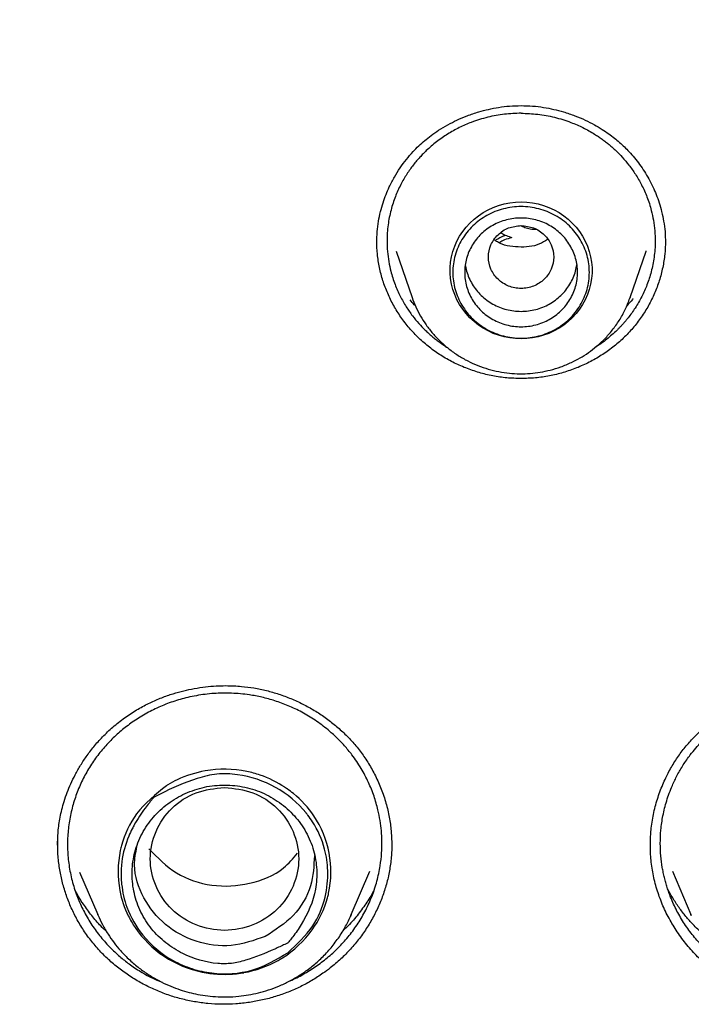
# Model space of a CAD drawing. Header units: millimetres. Extents: x 8 to 771, y 12 to 1627.
# Tile 76 of 94: x 337 to 348, y 1459 to 1476. Entities that reach past the tile are written whole.
import ezdxf

# ---------------------------------------------------------------- set-up
doc = ezdxf.new("R2010")
doc.units = ezdxf.units.MM

msp = doc.modelspace()

# ---------------------------------------------------------------- linework, layer by layer
at = {"color": 7, "linetype": 'Continuous', "lineweight": 30}
for p, q in [((343.325, 1472.133), (343.595, 1471.35)), ((347.269, 1471.35), (347.539, 1472.133)), ((347.536, 1472.134), (347.535, 1472.13)), ((347.264, 1471.338), (347.269, 1471.35)), ((347.269, 1471.35), (347.265, 1471.338)), ((337.628, 1462.126), (337.629, 1462.267)), ((337.995, 1461.671), (338.3, 1460.954)), ((342.572, 1460.954), (342.883, 1461.686)), ((347.981, 1461.686), (348.292, 1460.954)), ((338.3, 1460.954), (338.303, 1460.947)), ((338.303, 1460.947), (338.3, 1460.954)), ((342.557, 1460.922), (342.572, 1460.954)), ((342.572, 1460.954), (342.559, 1460.922)), ((348.292, 1460.954), (348.299, 1460.939)), ((348.299, 1460.939), (348.292, 1460.954))]:
    msp.add_line(p, q, dxfattribs=at)
at = {"color": 7, "linetype": 'Continuous', "lineweight": 30, "flags": 128}
msp.add_lwpolyline([(345.432, 1470.654), (345.336, 1470.658), (345.24, 1470.669), (345.146, 1470.687), (345.054, 1470.713), (344.963, 1470.746), (344.876, 1470.786), (344.793, 1470.832), (344.714, 1470.885), (344.639, 1470.944), (344.57, 1471.008), (344.506, 1471.078), (344.448, 1471.152), (344.396, 1471.23), (344.352, 1471.312), (344.314, 1471.398), (344.283, 1471.486), (344.26, 1471.576), (344.245, 1471.668), (344.237, 1471.76), (344.237, 1471.853), (344.245, 1471.945), (344.26, 1472.037), (344.283, 1472.127), (344.314, 1472.215), (344.352, 1472.301), (344.396, 1472.383), (344.448, 1472.461), (344.506, 1472.535), (344.57, 1472.605), (344.639, 1472.669), (344.714, 1472.728), (344.793, 1472.781), (344.876, 1472.827), (344.963, 1472.867), (345.054, 1472.9), (345.146, 1472.926), (345.24, 1472.944), (345.336, 1472.955), (345.432, 1472.959), (345.529, 1472.955), (345.624, 1472.944), (345.719, 1472.926), (345.811, 1472.9), (345.901, 1472.867), (345.988, 1472.827), (346.072, 1472.781), (346.151, 1472.728), (346.225, 1472.669), (346.295, 1472.605), (346.359, 1472.535), (346.417, 1472.461), (346.468, 1472.383), (346.513, 1472.301), (346.551, 1472.215), (346.581, 1472.127), (346.604, 1472.037), (346.62, 1471.945), (346.627, 1471.853), (346.627, 1471.76), (346.62, 1471.668), (346.604, 1471.576), (346.581, 1471.486), (346.551, 1471.398), (346.513, 1471.312), (346.468, 1471.23), (346.417, 1471.152), (346.359, 1471.078), (346.295, 1471.008), (346.225, 1470.944), (346.151, 1470.885), (346.072, 1470.832), (345.988, 1470.786), (345.901, 1470.746), (345.811, 1470.713), (345.719, 1470.687), (345.624, 1470.669), (345.529, 1470.658), (345.432, 1470.654)], dxfattribs=at)
at = {"color": 7, "linetype": 'Continuous', "lineweight": 30}
for points, knots in [([(345.432, 1512.368), (345.156, 1512.367), (344.612, 1512.365), (343.806, 1512.346), (343.021, 1512.318), (342.257, 1512.28), (341.515, 1512.233), (340.795, 1512.179), (340.097, 1512.116), (339.41, 1512.047), (338.735, 1511.97), (338.073, 1511.887), (337.436, 1511.799), (336.822, 1511.708), (336.232, 1511.613), (335.666, 1511.517), (335.124, 1511.419), (334.605, 1511.32), (334.11, 1511.22), (333.638, 1511.122), (333.19, 1511.024), (332.773, 1510.929), (332.385, 1510.838), (332.025, 1510.751), (331.678, 1510.665), (331.337, 1510.578), (330.781, 1510.432), (330.007, 1510.219), (329.017, 1509.927), (328.024, 1509.614), (327.03, 1509.28), (326.04, 1508.926), (325.055, 1508.553), (324.075, 1508.161), (323.095, 1507.747), (322.093, 1507.301), (321.071, 1506.82), (320.03, 1506.304), (319.134, 1505.837), (318.382, 1505.428), (317.774, 1505.087), (317.175, 1504.741), (316.554, 1504.372), (315.918, 1503.983), (315.27, 1503.573), (314.646, 1503.166), (314.047, 1502.764), (313.471, 1502.366), (312.945, 1501.992), (312.46, 1501.641), (312.008, 1501.305), (311.554, 1500.96), (311.091, 1500.601), (310.62, 1500.227), (310.141, 1499.839), (309.639, 1499.421), (309.112, 1498.973), (308.564, 1498.492), (308.011, 1497.995), (307.46, 1497.485), (306.849, 1496.903), (306.182, 1496.246), (305.462, 1495.509), (304.752, 1494.754), (304.053, 1493.981), (303.365, 1493.189), (302.699, 1492.391), (302.055, 1491.587), (301.431, 1490.778), (300.817, 1489.947), (300.212, 1489.095), (299.676, 1488.306), (299.203, 1487.585), (298.792, 1486.937), (298.392, 1486.285), (298.009, 1485.639), (297.645, 1485.007), (297.303, 1484.393), (296.979, 1483.791), (296.671, 1483.202), (296.38, 1482.628), (296.16, 1482.18), (296.004, 1481.855), (295.907, 1481.651), (295.817, 1481.461), (295.737, 1481.288), (295.665, 1481.133), (295.605, 1481), (295.554, 1480.889), (295.514, 1480.799), (295.483, 1480.73), (295.457, 1480.672), (295.43, 1480.612), (295.395, 1480.533), (295.352, 1480.437), (295.303, 1480.326), (295.248, 1480.2), (295.186, 1480.056), (295.117, 1479.895), (295.041, 1479.717), (294.888, 1479.353), (294.661, 1478.801), (294.369, 1478.055), (294.092, 1477.315), (293.831, 1476.581), (293.584, 1475.855), (293.343, 1475.11), (293.109, 1474.346), (292.884, 1473.567), (292.643, 1472.681), (292.394, 1471.694), (292.145, 1470.605), (291.921, 1469.512), (291.72, 1468.414), (291.581, 1467.549), (291.49, 1466.919), (291.436, 1466.525), (291.386, 1466.13), (291.338, 1465.741), (291.296, 1465.365), (291.259, 1465.012), (291.226, 1464.686), (291.198, 1464.386), (291.174, 1464.112), (291.154, 1463.866), (291.136, 1463.646), (291.122, 1463.452), (291.11, 1463.286), (291.104, 1463.183), (291.1, 1463.137)], [0, 0, 0, 0, 0.010087, 0.019918, 0.029492, 0.03881, 0.047872, 0.056678, 0.065228, 0.073521, 0.081935, 0.090067, 0.097918, 0.105488, 0.112777, 0.119785, 0.126511, 0.132956, 0.13912, 0.145003, 0.150605, 0.155925, 0.160684, 0.165192, 0.169492, 0.173779, 0.17808, 0.190591, 0.20321, 0.215937, 0.228772, 0.241715, 0.254532, 0.267456, 0.280498, 0.293658, 0.307794, 0.322064, 0.336467, 0.345017, 0.353614, 0.362179, 0.370556, 0.380276, 0.389723, 0.398895, 0.407793, 0.416416, 0.424766, 0.431705, 0.438571, 0.445621, 0.452861, 0.460291, 0.467911, 0.475722, 0.484534, 0.493576, 0.502824, 0.512138, 0.521499, 0.534205, 0.546995, 0.559867, 0.572821, 0.585859, 0.599037, 0.611619, 0.624355, 0.637243, 0.650285, 0.66348, 0.672998, 0.682595, 0.69225, 0.701683, 0.710805, 0.719615, 0.728114, 0.736515, 0.744587, 0.752332, 0.755284, 0.758162, 0.760812, 0.763208, 0.765351, 0.76724, 0.768697, 0.769957, 0.770935, 0.771545, 0.772347, 0.77343, 0.774792, 0.776286, 0.778015, 0.779979, 0.782177, 0.784611, 0.787265, 0.797064, 0.807123, 0.817443, 0.826877, 0.836519, 0.846368, 0.856426, 0.866687, 0.877015, 0.891094, 0.905168, 0.919237, 0.933302, 0.947361, 0.952381, 0.9574, 0.962419, 0.967436, 0.972248, 0.976713, 0.980831, 0.984603, 0.988028, 0.991108, 0.993844, 0.996236, 0.998287, 1, 1, 1, 1]), ([(399.764, 1463.137), (399.761, 1463.183), (399.754, 1463.286), (399.742, 1463.452), (399.728, 1463.646), (399.711, 1463.866), (399.69, 1464.112), (399.666, 1464.386), (399.639, 1464.682), (399.607, 1464.999), (399.571, 1465.338), (399.531, 1465.699), (399.486, 1466.073), (399.422, 1466.576), (399.335, 1467.2), (399.213, 1467.992), (399.07, 1468.829), (398.903, 1469.712), (398.727, 1470.56), (398.544, 1471.374), (398.355, 1472.155), (398.154, 1472.933), (397.942, 1473.705), (397.719, 1474.467), (397.474, 1475.261), (397.206, 1476.082), (396.913, 1476.927), (396.614, 1477.745), (396.309, 1478.537), (396.072, 1479.123), (395.909, 1479.514), (395.826, 1479.711), (395.748, 1479.895), (395.677, 1480.06), (395.613, 1480.208), (395.557, 1480.336), (395.508, 1480.447), (395.468, 1480.537), (395.437, 1480.607), (395.413, 1480.66), (395.393, 1480.706), (395.37, 1480.757), (395.34, 1480.822), (395.304, 1480.902), (395.254, 1481.013), (395.188, 1481.157), (395.103, 1481.341), (395.006, 1481.549), (394.898, 1481.777), (394.782, 1482.018), (394.638, 1482.315), (394.464, 1482.667), (394.258, 1483.075), (394.016, 1483.543), (393.735, 1484.073), (393.41, 1484.666), (393.066, 1485.276), (392.677, 1485.944), (392.244, 1486.661), (391.769, 1487.418), (391.283, 1488.164), (390.789, 1488.895), (390.288, 1489.61), (389.746, 1490.357), (389.163, 1491.132), (388.536, 1491.933), (387.901, 1492.712), (387.257, 1493.471), (386.609, 1494.208), (385.956, 1494.923), (385.297, 1495.619), (384.629, 1496.3), (383.995, 1496.923), (383.398, 1497.491), (382.84, 1498.007), (382.281, 1498.51), (381.725, 1498.996), (381.177, 1499.462), (380.637, 1499.91), (380.106, 1500.338), (379.602, 1500.735), (379.124, 1501.103), (378.671, 1501.443), (378.218, 1501.777), (377.756, 1502.11), (377.277, 1502.447), (376.781, 1502.788), (376.267, 1503.133), (375.736, 1503.481), (375.187, 1503.832), (374.619, 1504.184), (374.033, 1504.539), (373.429, 1504.893), (372.812, 1505.244), (372.113, 1505.631), (371.333, 1506.046), (370.473, 1506.486), (369.611, 1506.907), (368.704, 1507.331), (367.752, 1507.755), (366.754, 1508.176), (365.757, 1508.574), (364.76, 1508.95), (363.77, 1509.303), (362.787, 1509.632), (361.813, 1509.938), (360.84, 1510.224), (360.077, 1510.434), (359.523, 1510.579), (359.178, 1510.667), (358.826, 1510.754), (358.461, 1510.843), (358.076, 1510.933), (357.67, 1511.025), (357.242, 1511.118), (356.785, 1511.214), (356.299, 1511.312), (355.782, 1511.411), (355.242, 1511.509), (354.677, 1511.606), (354.089, 1511.701), (353.477, 1511.792), (352.842, 1511.88), (352.182, 1511.964), (351.498, 1512.042), (350.791, 1512.114), (350.059, 1512.18), (349.319, 1512.236), (348.571, 1512.282), (347.816, 1512.319), (347.04, 1512.347), (346.243, 1512.365), (345.705, 1512.367), (345.432, 1512.368)], [0, 0, 0, 0, 0.001713, 0.0037642, 0.0061565, 0.008892, 0.011972, 0.0153973, 0.0191688, 0.0231316, 0.0274168, 0.0320244, 0.0368537, 0.0416906, 0.0511932, 0.0606982, 0.0720166, 0.0833382, 0.094663, 0.1047771, 0.1148938, 0.1250131, 0.1351351, 0.1451609, 0.1549873, 0.1665156, 0.1777567, 0.1887105, 0.199377, 0.2097563, 0.2125603, 0.2153041, 0.2178181, 0.2200823, 0.2220966, 0.2238612, 0.2253759, 0.2266408, 0.2275638, 0.2282853, 0.228808, 0.2294532, 0.2304035, 0.2315106, 0.2327606, 0.2349637, 0.2375051, 0.2403849, 0.2436013, 0.2469922, 0.2504507, 0.256022, 0.26176, 0.2676649, 0.2758345, 0.2843033, 0.2930714, 0.3021386, 0.3133103, 0.3245375, 0.3356584, 0.346673, 0.3575813, 0.3683832, 0.3812052, 0.393874, 0.4063898, 0.4187544, 0.4310212, 0.4429976, 0.4549031, 0.4667378, 0.4785016, 0.4879775, 0.4974071, 0.5067649, 0.5159089, 0.5248169, 0.5334887, 0.5419245, 0.5501243, 0.5572863, 0.5642579, 0.5711093, 0.5781305, 0.5853531, 0.5927769, 0.6004022, 0.6082289, 0.616257, 0.6244865, 0.6329173, 0.6415493, 0.6503314, 0.6590814, 0.6710336, 0.6828944, 0.6946639, 0.7063421, 0.7197401, 0.733016, 0.7461705, 0.7592138, 0.7721489, 0.784748, 0.7972429, 0.8096338, 0.8219206, 0.826274, 0.8306142, 0.8349711, 0.8395466, 0.8443784, 0.8494665, 0.8548107, 0.8604112, 0.8665533, 0.8729765, 0.879681, 0.8866667, 0.8939336, 0.9014818, 0.9093111, 0.9174216, 0.9258132, 0.9344861, 0.9434401, 0.9526753, 0.9616403, 0.9708552, 0.9803201, 0.990035, 1, 1, 1, 1]), ([(294.076, 1462.442), (294.098, 1462.58), (294.152, 1462.91), (294.246, 1463.43), (294.354, 1464), (294.47, 1464.57), (294.593, 1465.138), (294.722, 1465.705), (294.859, 1466.27), (295.002, 1466.833), (295.151, 1467.395), (295.308, 1467.956), (295.471, 1468.514), (295.641, 1469.071), (295.818, 1469.626), (296.001, 1470.179), (296.191, 1470.729), (296.388, 1471.278), (296.591, 1471.824), (296.801, 1472.368), (297.017, 1472.91), (297.24, 1473.449), (297.469, 1473.985), (297.704, 1474.519), (297.947, 1475.051), (298.195, 1475.579), (298.45, 1476.105), (298.711, 1476.628), (298.978, 1477.148), (299.252, 1477.665), (299.531, 1478.179), (299.817, 1478.69), (300.109, 1479.197), (300.408, 1479.701), (300.712, 1480.202), (301.022, 1480.699), (301.338, 1481.193), (301.66, 1481.684), (301.988, 1482.17), (302.322, 1482.653), (302.661, 1483.133), (303.007, 1483.608), (303.358, 1484.08), (303.714, 1484.547), (304.076, 1485.011), (304.444, 1485.47), (304.817, 1485.926), (305.196, 1486.377), (305.58, 1486.824), (305.97, 1487.267), (306.365, 1487.705), (306.765, 1488.139), (307.17, 1488.568), (307.58, 1488.993), (307.995, 1489.413), (308.416, 1489.828), (308.841, 1490.239), (309.272, 1490.645), (309.707, 1491.046), (310.147, 1491.442), (310.591, 1491.834), (311.041, 1492.22), (311.495, 1492.601), (311.953, 1492.978), (312.416, 1493.349), (312.884, 1493.715), (313.356, 1494.075), (313.832, 1494.431), (314.312, 1494.781), (314.797, 1495.125), (315.285, 1495.464), (315.778, 1495.798), (316.275, 1496.126), (316.775, 1496.449), (317.28, 1496.766), (317.788, 1497.077), (318.3, 1497.383), (318.815, 1497.683), (319.334, 1497.977), (319.857, 1498.265), (320.383, 1498.548), (320.913, 1498.825), (321.445, 1499.095), (321.981, 1499.36), (322.52, 1499.619), (323.063, 1499.871), (323.608, 1500.118), (324.156, 1500.359), (324.707, 1500.593), (325.26, 1500.821), (325.817, 1501.043), (326.376, 1501.259), (326.938, 1501.469), (327.502, 1501.672), (328.068, 1501.869), (328.637, 1502.059), (329.208, 1502.244), (329.781, 1502.422), (330.357, 1502.593), (330.934, 1502.758), (331.513, 1502.917), (332.095, 1503.069), (332.678, 1503.214), (333.262, 1503.353), (333.849, 1503.486), (334.437, 1503.612), (335.026, 1503.731), (335.617, 1503.844), (336.209, 1503.95), (336.802, 1504.05), (337.397, 1504.143), (337.992, 1504.229), (338.589, 1504.309), (339.186, 1504.382), (339.784, 1504.449), (340.384, 1504.508), (340.983, 1504.561), (341.584, 1504.608), (342.184, 1504.647), (342.786, 1504.68), (343.387, 1504.706), (343.989, 1504.726), (344.591, 1504.738), (345.194, 1504.744), (345.796, 1504.744), (346.398, 1504.736), (347, 1504.722), (347.602, 1504.701), (348.204, 1504.674), (348.805, 1504.639), (349.406, 1504.598), (350.006, 1504.551), (350.605, 1504.496), (351.204, 1504.435), (351.802, 1504.368), (352.4, 1504.293), (352.996, 1504.212), (353.591, 1504.124), (354.186, 1504.03), (354.779, 1503.929), (355.371, 1503.821), (355.961, 1503.707), (356.55, 1503.586), (357.138, 1503.459), (357.724, 1503.325), (358.308, 1503.185), (358.891, 1503.038), (359.471, 1502.884), (360.05, 1502.724), (360.627, 1502.558), (361.202, 1502.385), (361.775, 1502.206), (362.346, 1502.02), (362.914, 1501.828), (363.48, 1501.63), (364.044, 1501.426), (364.605, 1501.215), (365.163, 1500.998), (365.719, 1500.774), (366.272, 1500.545), (366.823, 1500.309), (367.37, 1500.067), (367.915, 1499.82), (368.456, 1499.566), (368.995, 1499.306), (369.53, 1499.04), (370.062, 1498.768), (370.591, 1498.49), (371.116, 1498.206), (371.638, 1497.917), (372.156, 1497.621), (372.671, 1497.32), (373.182, 1497.013), (373.69, 1496.701), (374.193, 1496.383), (374.693, 1496.059), (375.189, 1495.729), (375.681, 1495.395), (376.169, 1495.054), (376.652, 1494.709), (377.132, 1494.357), (377.607, 1494.001), (378.078, 1493.639), (378.545, 1493.272), (379.007, 1492.9), (379.464, 1492.523), (379.917, 1492.141), (380.366, 1491.753), (380.809, 1491.361), (381.248, 1490.964), (381.683, 1490.561), (382.112, 1490.154), (382.536, 1489.743), (382.956, 1489.326), (383.37, 1488.905), (383.779, 1488.479), (384.183, 1488.049), (384.582, 1487.614), (384.976, 1487.175), (385.364, 1486.732), (385.747, 1486.284), (386.125, 1485.832), (386.497, 1485.376), (386.864, 1484.915), (387.225, 1484.451), (387.58, 1483.982), (387.93, 1483.51), (388.274, 1483.034), (388.612, 1482.554), (388.945, 1482.07), (389.272, 1481.583), (389.592, 1481.091), (389.907, 1480.597), (390.216, 1480.099), (390.519, 1479.597), (390.816, 1479.092), (391.107, 1478.584), (391.391, 1478.073), (391.67, 1477.558), (391.942, 1477.041), (392.208, 1476.52), (392.468, 1475.997), (392.722, 1475.47), (392.969, 1474.941), (393.209, 1474.409), (393.444, 1473.875), (393.672, 1473.337), (393.893, 1472.798), (394.108, 1472.256), (394.316, 1471.711), (394.518, 1471.165), (394.713, 1470.616), (394.902, 1470.064), (395.084, 1469.511), (395.259, 1468.956), (395.428, 1468.399), (395.59, 1467.84), (395.745, 1467.28), (395.893, 1466.717), (396.035, 1466.153), (396.17, 1465.588), (396.298, 1465.021), (396.419, 1464.452), (396.533, 1463.882), (396.641, 1463.311), (396.725, 1462.837), (396.771, 1462.552), (396.786, 1462.458)], [0, 0, 0, 0, 0.00297, 0.007066, 0.011161, 0.015257, 0.019352, 0.023448, 0.027543, 0.031639, 0.035734, 0.03983, 0.043925, 0.04802, 0.052116, 0.056211, 0.060306, 0.064402, 0.068497, 0.072593, 0.076688, 0.080783, 0.084878, 0.088974, 0.093069, 0.097164, 0.10126, 0.105355, 0.10945, 0.113545, 0.11764, 0.121736, 0.125831, 0.129926, 0.134021, 0.138116, 0.142211, 0.146306, 0.150401, 0.154497, 0.158592, 0.162687, 0.166782, 0.170877, 0.174972, 0.179067, 0.183162, 0.187256, 0.191351, 0.195446, 0.199541, 0.203636, 0.207731, 0.211826, 0.215921, 0.220015, 0.22411, 0.228205, 0.2323, 0.236395, 0.240489, 0.244584, 0.248679, 0.252773, 0.256868, 0.260963, 0.265057, 0.269152, 0.273247, 0.277341, 0.281436, 0.285531, 0.289625, 0.29372, 0.297814, 0.301909, 0.306003, 0.310098, 0.314192, 0.318287, 0.322381, 0.326476, 0.33057, 0.334665, 0.338759, 0.342854, 0.346948, 0.351042, 0.355137, 0.359231, 0.363326, 0.36742, 0.371514, 0.375609, 0.379703, 0.383797, 0.387892, 0.391986, 0.39608, 0.400175, 0.404269, 0.408363, 0.412458, 0.416552, 0.420646, 0.42474, 0.428835, 0.432929, 0.437023, 0.441117, 0.445212, 0.449306, 0.4534, 0.457494, 0.461589, 0.465683, 0.469777, 0.473871, 0.477966, 0.48206, 0.486154, 0.490248, 0.494342, 0.498437, 0.502531, 0.506625, 0.510719, 0.514814, 0.518908, 0.523002, 0.527096, 0.53119, 0.535285, 0.539379, 0.543473, 0.547567, 0.551662, 0.555756, 0.55985, 0.563944, 0.568039, 0.572133, 0.576227, 0.580321, 0.584416, 0.58851, 0.592604, 0.596698, 0.600793, 0.604887, 0.608981, 0.613076, 0.61717, 0.621264, 0.625359, 0.629453, 0.633547, 0.637642, 0.641736, 0.64583, 0.649925, 0.654019, 0.658113, 0.662208, 0.666302, 0.670397, 0.674491, 0.678585, 0.68268, 0.686774, 0.690869, 0.694963, 0.699058, 0.703152, 0.707247, 0.711341, 0.715436, 0.71953, 0.723625, 0.72772, 0.731814, 0.735909, 0.740003, 0.744098, 0.748193, 0.752287, 0.756382, 0.760477, 0.764571, 0.768666, 0.772761, 0.776856, 0.78095, 0.785045, 0.78914, 0.793235, 0.797329, 0.801424, 0.805519, 0.809614, 0.813709, 0.817804, 0.821899, 0.825994, 0.830089, 0.834184, 0.838278, 0.842373, 0.846468, 0.850564, 0.854659, 0.858754, 0.862849, 0.866944, 0.871039, 0.875134, 0.879229, 0.883324, 0.887419, 0.891515, 0.89561, 0.899705, 0.9038, 0.907895, 0.911991, 0.916086, 0.920181, 0.924276, 0.928372, 0.932467, 0.936562, 0.940658, 0.944753, 0.948848, 0.952944, 0.957039, 0.961134, 0.96523, 0.969325, 0.973421, 0.977516, 0.981611, 0.985707, 0.989802, 0.993898, 0.997993, 1, 1, 1, 1]), ([(343, 1472.276), (343.002, 1472.337), (343.005, 1472.457), (343.028, 1472.631), (343.062, 1472.793), (343.105, 1472.944), (343.155, 1473.083), (343.217, 1473.228), (343.295, 1473.378), (343.392, 1473.533), (343.497, 1473.676), (343.603, 1473.799), (343.707, 1473.904), (343.808, 1473.994), (343.919, 1474.082), (344.049, 1474.173), (344.194, 1474.26), (344.355, 1474.342), (344.529, 1474.416), (344.707, 1474.476), (344.884, 1474.522), (345.057, 1474.555), (345.241, 1474.578), (345.367, 1474.581), (345.432, 1474.582)], [0, 0, 0, 0, 0.0517092, 0.1007104, 0.1469721, 0.1904485, 0.2310935, 0.2688686, 0.320365, 0.3694613, 0.4173705, 0.4640786, 0.5005875, 0.5364155, 0.5724894, 0.6141444, 0.6623275, 0.7074784, 0.7571544, 0.8113133, 0.8548403, 0.9008172, 0.9492105, 1, 1, 1, 1]), ([(345.432, 1474.582), (345.497, 1474.581), (345.624, 1474.578), (345.808, 1474.555), (345.981, 1474.522), (346.158, 1474.476), (346.335, 1474.416), (346.509, 1474.342), (346.662, 1474.265), (346.794, 1474.187), (346.906, 1474.11), (347.003, 1474.037), (347.091, 1473.964), (347.173, 1473.888), (347.258, 1473.801), (347.344, 1473.703), (347.431, 1473.591), (347.511, 1473.473), (347.586, 1473.346), (347.652, 1473.217), (347.71, 1473.083), (347.759, 1472.944), (347.803, 1472.793), (347.836, 1472.631), (347.86, 1472.457), (347.863, 1472.337), (347.864, 1472.276)], [0, 0, 0, 0, 0.050788, 0.09918, 0.145156, 0.188681, 0.242839, 0.292513, 0.337663, 0.378271, 0.414343, 0.445894, 0.475454, 0.50544, 0.535917, 0.573189, 0.611231, 0.650038, 0.689599, 0.731139, 0.768913, 0.809557, 0.853032, 0.899292, 0.948292, 1, 1, 1, 1]), ([(345.432, 1474.454), (345.339, 1474.451), (345.15, 1474.444), (344.868, 1474.391), (344.613, 1474.313), (344.388, 1474.214), (344.192, 1474.105), (344.006, 1473.975), (343.871, 1473.86), (343.78, 1473.77), (343.726, 1473.713), (343.671, 1473.65), (343.615, 1473.581), (343.56, 1473.507), (343.506, 1473.428), (343.454, 1473.342), (343.386, 1473.217), (343.308, 1473.046), (343.235, 1472.819), (343.185, 1472.569), (343.17, 1472.334), (343.179, 1472.126), (343.201, 1471.956), (343.241, 1471.77), (343.303, 1471.574), (343.391, 1471.374), (343.491, 1471.198), (343.597, 1471.045), (343.705, 1470.914), (343.798, 1470.817), (343.872, 1470.747), (343.93, 1470.696), (343.99, 1470.647), (344.051, 1470.6), (344.114, 1470.557), (344.159, 1470.525), (344.186, 1470.51), (344.19, 1470.507)], [0, 0, 0, 0, 0.048445, 0.097953, 0.148529, 0.187178, 0.226432, 0.266295, 0.306767, 0.320107, 0.334225, 0.349122, 0.364799, 0.381254, 0.39849, 0.416506, 0.435302, 0.475226, 0.518273, 0.564449, 0.613756, 0.646313, 0.677537, 0.707427, 0.749746, 0.789058, 0.82536, 0.858647, 0.888917, 0.916167, 0.929876, 0.943522, 0.957105, 0.970624, 0.98408, 0.997474, 1, 1, 1, 1]), ([(345.432, 1474.454), (345.526, 1474.451), (345.715, 1474.444), (345.997, 1474.391), (346.252, 1474.312), (346.477, 1474.214), (346.629, 1474.129), (346.734, 1474.061), (346.796, 1474.018), (346.856, 1473.973), (346.916, 1473.925), (346.973, 1473.876), (347.048, 1473.807), (347.142, 1473.711), (347.254, 1473.579), (347.364, 1473.423), (347.467, 1473.244), (347.559, 1473.04), (347.623, 1472.839), (347.664, 1472.648), (347.686, 1472.473), (347.695, 1472.265), (347.678, 1472.033), (347.63, 1471.788), (347.559, 1471.567), (347.467, 1471.362), (347.36, 1471.176), (347.267, 1471.047), (347.204, 1470.969), (347.173, 1470.932), (347.142, 1470.897), (347.111, 1470.864), (347.08, 1470.831), (347.004, 1470.756), (346.876, 1470.646), (346.753, 1470.552), (346.685, 1470.513), (346.684, 1470.513)], [0, 0, 0, 0, 0.048567, 0.098194, 0.148885, 0.187616, 0.226951, 0.240202, 0.25352, 0.266906, 0.28036, 0.293881, 0.30696, 0.334713, 0.365607, 0.399643, 0.436824, 0.477152, 0.520632, 0.55138, 0.583533, 0.616993, 0.665206, 0.710384, 0.752522, 0.791616, 0.831778, 0.868112, 0.876998, 0.88562, 0.893979, 0.902075, 0.909907, 0.918026, 0.959007, 0.99942, 1, 1, 1, 1]), ([(345.432, 1472.562), (345.36, 1472.554), (345.217, 1472.537), (345.033, 1472.416), (344.912, 1472.24), (344.867, 1472.032), (344.912, 1471.824), (345.033, 1471.647), (345.217, 1471.53), (345.432, 1471.488), (345.648, 1471.53), (345.832, 1471.647), (345.953, 1471.824), (345.997, 1472.032), (345.953, 1472.24), (345.832, 1472.416), (345.648, 1472.537), (345.504, 1472.554), (345.432, 1472.562)], [0, 0, 0, 0, 0.0625, 0.125, 0.1875, 0.25, 0.3125, 0.375, 0.4375, 0.5, 0.5625, 0.625, 0.6875, 0.75, 0.8125, 0.875, 0.9375, 1, 1, 1, 1]), ([(345.685, 1472.494), (345.684, 1472.494), (345.651, 1472.491), (345.587, 1472.501), (345.499, 1472.521), (345.447, 1472.548), (345.424, 1472.56)], [0, 0, 0, 0, 0.01426, 0.35981, 0.704594, 1, 1, 1, 1]), ([(344.997, 1472.311), (345.011, 1472.321), (345.047, 1472.346), (345.106, 1472.376), (345.151, 1472.393), (345.172, 1472.4)], [0, 0, 0, 0, 0.264814, 0.670064, 1, 1, 1, 1]), ([(345.097, 1472.441), (345.099, 1472.439), (345.126, 1472.419), (345.186, 1472.392), (345.244, 1472.369), (345.274, 1472.358)], [0, 0, 0, 0, 0.041851, 0.518564, 1, 1, 1, 1]), ([(345.432, 1469.985), (345.352, 1469.987), (345.192, 1469.991), (344.955, 1470.026), (344.723, 1470.082), (344.499, 1470.159), (344.283, 1470.256), (344.078, 1470.373), (343.886, 1470.509), (343.708, 1470.662), (343.547, 1470.833), (343.405, 1471.017), (343.283, 1471.213), (343.181, 1471.419), (343.101, 1471.632), (343.044, 1471.853), (343.007, 1472.077), (343.002, 1472.228), (343, 1472.303)], [0, 0, 0, 0, 0.0630376, 0.125695, 0.1881128, 0.2504088, 0.3126887, 0.3750567, 0.4376263, 0.5005313, 0.5634783, 0.6261573, 0.6886628, 0.7510573, 0.8133845, 0.8756831, 0.9380014, 1, 1, 1, 1]), ([(345.876, 1472.327), (345.833, 1472.299), (345.688, 1472.207), (345.385, 1472.188), (345.111, 1472.226), (345, 1472.309), (344.984, 1472.321)], [0, 0, 0, 0, 0.164143, 0.550146, 0.936535, 1, 1, 1, 1]), ([(345.274, 1472.358), (345.233, 1472.346), (345.161, 1472.327), (345.096, 1472.292), (345.068, 1472.278)], [0, 0, 0, 0, 0.572305, 1, 1, 1, 1]), ([(347.864, 1472.303), (347.862, 1472.228), (347.858, 1472.077), (347.821, 1471.853), (347.763, 1471.632), (347.683, 1471.419), (347.582, 1471.213), (347.46, 1471.017), (347.318, 1470.833), (347.157, 1470.662), (346.979, 1470.509), (346.786, 1470.373), (346.581, 1470.256), (346.366, 1470.159), (346.142, 1470.082), (345.91, 1470.026), (345.673, 1469.991), (345.513, 1469.987), (345.432, 1469.985)], [0, 0, 0, 0, 0.061999, 0.124317, 0.186616, 0.248943, 0.311337, 0.373843, 0.436522, 0.499469, 0.562374, 0.624943, 0.687311, 0.749591, 0.811887, 0.874305, 0.936962, 1, 1, 1, 1]), ([(344.492, 1471.902), (344.499, 1471.866), (344.512, 1471.791), (344.552, 1471.681), (344.607, 1471.573), (344.676, 1471.473), (344.759, 1471.383), (344.852, 1471.304), (344.956, 1471.237), (345.068, 1471.184), (345.186, 1471.145), (345.308, 1471.121), (345.391, 1471.118), (345.432, 1471.116)], [0, 0, 0, 0, 0.08374, 0.175366, 0.266992, 0.358618, 0.450244, 0.54187, 0.633496, 0.725122, 0.816748, 0.908374, 1, 1, 1, 1]), ([(345.432, 1471.116), (345.474, 1471.118), (345.557, 1471.121), (345.679, 1471.145), (345.797, 1471.184), (345.909, 1471.237), (346.012, 1471.304), (346.106, 1471.383), (346.188, 1471.473), (346.257, 1471.573), (346.312, 1471.681), (346.352, 1471.791), (346.366, 1471.866), (346.372, 1471.902)], [0, 0, 0, 0, 0.091626, 0.183252, 0.274878, 0.366504, 0.45813, 0.549756, 0.641382, 0.733008, 0.824634, 0.91626, 1, 1, 1, 1]), ([(343.651, 1471.211), (343.645, 1471.217), (343.613, 1471.247), (343.585, 1471.281), (343.562, 1471.309)], [0, 0, 0, 0, 0.18586, 1, 1, 1, 1]), ([(343.595, 1471.35), (343.615, 1471.297), (343.656, 1471.189), (343.737, 1471.035), (343.832, 1470.885), (343.944, 1470.742), (344.071, 1470.607), (344.213, 1470.483), (344.368, 1470.373), (344.532, 1470.278), (344.703, 1470.201), (344.878, 1470.141), (345.055, 1470.099), (345.233, 1470.073), (345.41, 1470.063), (345.585, 1470.069), (345.756, 1470.09), (345.928, 1470.126), (346.105, 1470.18), (346.273, 1470.249), (346.428, 1470.331), (346.57, 1470.421), (346.709, 1470.529), (346.845, 1470.655), (346.972, 1470.8), (347.089, 1470.965), (347.19, 1471.145), (347.24, 1471.274), (347.264, 1471.338)], [0, 0, 0, 0, 0.035683, 0.072149, 0.109417, 0.147513, 0.186472, 0.226334, 0.266687, 0.306497, 0.345725, 0.384374, 0.422449, 0.459951, 0.496884, 0.533251, 0.569056, 0.604813, 0.643294, 0.684939, 0.718274, 0.753418, 0.790383, 0.829179, 0.869813, 0.912292, 0.956616, 1, 1, 1, 1]), ([(347.321, 1471.334), (347.317, 1471.328), (347.284, 1471.285), (347.245, 1471.246), (347.211, 1471.211)], [0, 0, 0, 0, 0.129794, 1, 1, 1, 1]), ([(338.779, 1464.288), (338.846, 1464.332), (338.975, 1464.418), (339.177, 1464.523), (339.374, 1464.608), (339.564, 1464.675), (339.747, 1464.726), (339.93, 1464.765), (340.112, 1464.792), (340.289, 1464.807), (340.448, 1464.812), (340.591, 1464.808), (340.751, 1464.797), (340.934, 1464.774), (341.144, 1464.73), (341.352, 1464.67), (341.557, 1464.594), (341.757, 1464.502), (341.95, 1464.396), (342.133, 1464.276), (342.306, 1464.142), (342.468, 1463.997), (342.618, 1463.838), (342.757, 1463.664), (342.883, 1463.472), (342.996, 1463.263), (343.092, 1463.039), (343.168, 1462.804), (343.219, 1462.567), (343.249, 1462.341), (343.252, 1462.196), (343.254, 1462.128)], [0, 0, 0, 0, 0.039034, 0.075892, 0.11063, 0.143281, 0.173867, 0.2024, 0.233941, 0.262548, 0.288228, 0.310983, 0.331462, 0.365671, 0.40031, 0.435355, 0.470817, 0.506661, 0.542567, 0.578441, 0.614265, 0.650024, 0.685824, 0.722628, 0.760782, 0.800359, 0.841354, 0.883462, 0.924617, 0.964369, 1, 1, 1, 1]), ([(347.61, 1462.112), (347.61, 1462.126), (347.61, 1462.159), (347.611, 1462.222), (347.615, 1462.307), (347.624, 1462.416), (347.643, 1462.543), (347.668, 1462.675), (347.7, 1462.804), (347.738, 1462.931), (347.781, 1463.054), (347.83, 1463.173), (347.898, 1463.318), (347.989, 1463.485), (348.111, 1463.668), (348.248, 1463.839), (348.397, 1463.996), (348.557, 1464.141), (348.726, 1464.272), (348.901, 1464.387), (349.08, 1464.488), (349.237, 1464.562), (349.369, 1464.617), (349.477, 1464.656), (349.585, 1464.691), (349.7, 1464.723), (349.829, 1464.753), (349.978, 1464.78), (350.147, 1464.801), (350.337, 1464.812), (350.546, 1464.81), (350.759, 1464.792), (350.973, 1464.758), (351.186, 1464.709), (351.387, 1464.647), (351.573, 1464.574), (351.745, 1464.494), (351.918, 1464.4), (352.029, 1464.326), (352.085, 1464.288)], [0, 0, 0, 0, 0.00815, 0.01916, 0.03313, 0.052446, 0.074937, 0.097554, 0.11992, 0.142025, 0.163861, 0.185421, 0.206699, 0.243818, 0.28029, 0.316323, 0.35204, 0.387447, 0.422532, 0.456896, 0.490227, 0.52251, 0.541374, 0.559854, 0.57795, 0.596336, 0.617581, 0.641944, 0.669398, 0.699896, 0.733444, 0.770054, 0.802915, 0.837926, 0.875104, 0.904427, 0.934999, 0.966844, 1, 1, 1, 1]), ([(341.996, 1460.095), (342.062, 1460.144), (342.194, 1460.242), (342.375, 1460.412), (342.541, 1460.6), (342.69, 1460.806), (342.819, 1461.029), (342.926, 1461.266), (343.008, 1461.516), (343.059, 1461.759), (343.085, 1461.986), (343.09, 1462.183), (343.08, 1462.366), (343.059, 1462.54), (343.02, 1462.736), (342.957, 1462.953), (342.863, 1463.187), (342.739, 1463.421), (342.601, 1463.626), (342.459, 1463.799), (342.324, 1463.938), (342.161, 1464.085), (341.967, 1464.23), (341.742, 1464.365), (341.515, 1464.474), (341.29, 1464.557), (341.071, 1464.617), (340.876, 1464.654), (340.706, 1464.674), (340.556, 1464.684), (340.407, 1464.686), (340.257, 1464.68), (340.109, 1464.665), (339.961, 1464.643), (339.78, 1464.605), (339.566, 1464.544), (339.326, 1464.45), (339.096, 1464.335), (338.954, 1464.242), (338.883, 1464.195)], [0, 0, 0, 0, 0.029864, 0.060214, 0.09105, 0.122372, 0.154179, 0.18647, 0.219245, 0.252502, 0.27946, 0.305172, 0.326272, 0.348303, 0.371265, 0.401272, 0.432732, 0.465643, 0.500003, 0.524543, 0.548407, 0.571596, 0.605106, 0.637099, 0.667577, 0.696541, 0.723992, 0.749929, 0.767972, 0.785987, 0.803974, 0.821933, 0.839865, 0.85777, 0.875647, 0.906858, 0.937987, 0.969034, 1, 1, 1, 1]), ([(348.869, 1460.095), (348.804, 1460.143), (348.673, 1460.24), (348.495, 1460.407), (348.33, 1460.592), (348.182, 1460.795), (348.054, 1461.013), (347.971, 1461.194), (347.92, 1461.327), (347.893, 1461.409), (347.868, 1461.492), (347.846, 1461.576), (347.827, 1461.662), (347.804, 1461.783), (347.783, 1461.947), (347.774, 1462.158), (347.784, 1462.384), (347.819, 1462.625), (347.882, 1462.876), (347.966, 1463.104), (348.062, 1463.305), (348.163, 1463.478), (348.297, 1463.67), (348.468, 1463.871), (348.677, 1464.065), (348.897, 1464.23), (349.092, 1464.347), (349.256, 1464.429), (349.385, 1464.486), (349.514, 1464.534), (349.641, 1464.575), (349.766, 1464.608), (349.889, 1464.635), (350.056, 1464.664), (350.271, 1464.685), (350.533, 1464.687), (350.793, 1464.663), (351.049, 1464.616), (351.299, 1464.544), (351.539, 1464.45), (351.769, 1464.335), (351.911, 1464.242), (351.982, 1464.195)], [0, 0, 0, 0, 0.02945, 0.059376, 0.089779, 0.120659, 0.152014, 0.183843, 0.194563, 0.205335, 0.21616, 0.227037, 0.237967, 0.24895, 0.273423, 0.299872, 0.328298, 0.358698, 0.391071, 0.425415, 0.449412, 0.474285, 0.500033, 0.536574, 0.571598, 0.605106, 0.637098, 0.654705, 0.671817, 0.688434, 0.704557, 0.720187, 0.735322, 0.749963, 0.78151, 0.812971, 0.844348, 0.875643, 0.906854, 0.937984, 0.969032, 1, 1, 1, 1]), ([(337.625, 1462.123), (337.625, 1462.16), (337.626, 1462.236), (337.633, 1462.352), (337.646, 1462.472), (337.666, 1462.596), (337.695, 1462.726), (337.735, 1462.866), (337.785, 1463.011), (337.847, 1463.161), (337.921, 1463.314), (338.012, 1463.474), (338.122, 1463.639), (338.251, 1463.807), (338.404, 1463.974), (338.579, 1464.139), (338.711, 1464.237), (338.779, 1464.288)], [0, 0, 0, 0, 0.045915, 0.093172, 0.141797, 0.191838, 0.243457, 0.299935, 0.363347, 0.424543, 0.49107, 0.562913, 0.640036, 0.722379, 0.809868, 0.902425, 1, 1, 1, 1]), ([(338.883, 1464.195), (338.819, 1464.148), (338.691, 1464.053), (338.515, 1463.889), (338.353, 1463.709), (338.208, 1463.512), (338.081, 1463.301), (337.974, 1463.076), (337.89, 1462.839), (337.83, 1462.592), (337.795, 1462.338), (337.787, 1462.078), (337.808, 1461.816), (337.856, 1461.557), (337.932, 1461.308), (338.03, 1461.074), (338.149, 1460.855), (338.29, 1460.648), (338.451, 1460.455), (338.595, 1460.314), (338.71, 1460.215), (338.789, 1460.152), (338.877, 1460.088), (338.971, 1460.025), (339.12, 1459.936), (339.257, 1459.862), (339.366, 1459.821), (339.385, 1459.814)], [0, 0, 0, 0, 0.0432399, 0.0870615, 0.1314657, 0.1764534, 0.2220258, 0.2681837, 0.3149284, 0.3622609, 0.4101822, 0.4586936, 0.5077963, 0.5574913, 0.6068539, 0.6530804, 0.6993165, 0.7455619, 0.7918166, 0.8380805, 0.8565948, 0.8751105, 0.893831, 0.9156754, 0.9371228, 0.9889814, 1, 1, 1, 1]), ([(339.458, 1463.125), (339.465, 1463.129), (339.524, 1463.166), (339.73, 1463.276), (340.172, 1463.417), (340.663, 1463.411), (341.113, 1463.288), (341.325, 1463.183), (341.457, 1463.095), (341.47, 1463.086), (341.519, 1463.052), (341.7, 1462.916), (342.003, 1462.585), (342.244, 1461.997), (342.238, 1461.507), (342.13, 1461.069), (341.93, 1460.652), (341.586, 1460.328), (341.19, 1460.092), (340.962, 1460.011), (340.742, 1459.972), (340.679, 1459.962), (340.448, 1459.936), (339.994, 1459.964), (339.394, 1460.214), (339.002, 1460.601), (338.773, 1460.995), (338.629, 1461.428), (338.633, 1461.844), (338.74, 1462.28), (338.934, 1462.706), (339.275, 1462.979), (339.458, 1463.125)], [0, 0, 0, 0, 0.002251, 0.018652, 0.062895, 0.125314, 0.146302, 0.187905, 0.188031, 0.189119, 0.192228, 0.204128, 0.250517, 0.312855, 0.375264, 0.382598, 0.437762, 0.500181, 0.50763, 0.562628, 0.563193, 0.567574, 0.57968, 0.625247, 0.687579, 0.749988, 0.771263, 0.812633, 0.875054, 0.883037, 0.937097, 1, 1, 1, 1]), ([(341.504, 1460.312), (341.309, 1460.197), (340.918, 1459.967), (340.329, 1459.938), (339.883, 1460.032), (339.465, 1460.213), (339.056, 1460.554), (338.787, 1461.026), (338.698, 1461.418), (338.691, 1461.664), (338.701, 1461.79), (338.721, 1461.978), (338.777, 1462.182), (338.871, 1462.382), (338.956, 1462.543), (339.053, 1462.69), (339.151, 1462.817), (339.187, 1462.859), (339.209, 1462.886), (339.226, 1462.906), (339.242, 1462.923), (339.244, 1462.926), (339.245, 1462.927), (339.246, 1462.928), (339.246, 1462.928), (339.246, 1462.928), (339.246, 1462.928), (339.246, 1462.928), (339.246, 1462.928), (339.246, 1462.928), (339.251, 1462.931), (339.287, 1462.95), (339.523, 1463.072), (339.865, 1463.225), (340.308, 1463.336), (340.769, 1463.316), (341.317, 1463.133), (341.672, 1462.838), (341.822, 1462.652), (341.86, 1462.604), (341.992, 1462.417), (342.129, 1462.104), (342.193, 1461.667), (342.148, 1461.218), (341.941, 1460.717), (341.656, 1460.453), (341.504, 1460.312)], [0, 0, 0, 0, 0.061973, 0.124209, 0.155551, 0.186895, 0.249183, 0.299917, 0.337702, 0.362387, 0.369797, 0.373919, 0.416193, 0.429037, 0.436362, 0.467708, 0.478909, 0.481792, 0.483403, 0.488732, 0.489411, 0.489802, 0.489884, 0.489893, 0.489896, 0.489898, 0.489899, 0.4899, 0.489906, 0.489932, 0.490116, 0.491368, 0.501006, 0.563212, 0.594427, 0.625962, 0.688209, 0.75042, 0.750931, 0.755301, 0.767749, 0.815204, 0.850234, 0.892684, 0.942578, 1, 1, 1, 1]), ([(339.736, 1462.977), (339.637, 1462.921), (339.44, 1462.809), (339.201, 1462.567), (339.017, 1462.285), (338.904, 1461.969), (338.867, 1461.637), (338.905, 1461.306), (339.016, 1460.99), (339.198, 1460.707), (339.44, 1460.469), (339.805, 1460.241), (340.194, 1460.123), (340.558, 1460.123), (340.885, 1460.203), (341.179, 1460.326), (341.411, 1460.431), (341.483, 1460.465), (341.499, 1460.473), (341.501, 1460.474), (341.502, 1460.474), (341.502, 1460.474), (341.502, 1460.474), (341.502, 1460.474), (341.502, 1460.474), (341.502, 1460.475), (341.503, 1460.476), (341.514, 1460.488), (341.542, 1460.522), (341.62, 1460.621), (341.806, 1460.89), (341.976, 1461.274), (342.001, 1461.71), (341.948, 1462.039), (341.82, 1462.35), (341.622, 1462.625), (341.368, 1462.851), (341.071, 1463.02), (340.741, 1463.12), (340.397, 1463.146), (340.053, 1463.106), (339.841, 1463.02), (339.736, 1462.977)], [0, 0, 0, 0, 0.034965, 0.070009, 0.105143, 0.140392, 0.175538, 0.210606, 0.245626, 0.280673, 0.315774, 0.350838, 0.413396, 0.437454, 0.461711, 0.516138, 0.535616, 0.54036, 0.540876, 0.54107, 0.541097, 0.541104, 0.541105, 0.541106, 0.541109, 0.541118, 0.541204, 0.541617, 0.546218, 0.554911, 0.581292, 0.649148, 0.684157, 0.719259, 0.754503, 0.789707, 0.824793, 0.85981, 0.894827, 0.929909, 0.965001, 1, 1, 1, 1]), ([(340.436, 1463.097), (340.273, 1463.078), (339.946, 1463.041), (339.528, 1462.765), (339.253, 1462.365), (339.152, 1461.892), (339.253, 1461.42), (339.528, 1461.018), (339.946, 1460.753), (340.436, 1460.656), (340.926, 1460.753), (341.344, 1461.018), (341.619, 1461.42), (341.72, 1461.892), (341.619, 1462.365), (341.344, 1462.765), (340.926, 1463.041), (340.599, 1463.078), (340.436, 1463.097)], [0, 0, 0, 0, 0.0625, 0.125, 0.1875, 0.25, 0.3125, 0.375, 0.4375, 0.5, 0.5625, 0.625, 0.6875, 0.75, 0.8125, 0.875, 0.9375, 1, 1, 1, 1]), ([(342.095, 1459.964), (342.034, 1459.923), (341.911, 1459.841), (341.715, 1459.737), (341.51, 1459.646), (341.297, 1459.571), (341.078, 1459.513), (340.855, 1459.471), (340.626, 1459.446), (340.393, 1459.44), (340.159, 1459.452), (339.93, 1459.483), (339.705, 1459.531), (339.485, 1459.597), (339.271, 1459.681), (339.064, 1459.781), (338.865, 1459.898), (338.677, 1460.03), (338.498, 1460.178), (338.332, 1460.341), (338.18, 1460.521), (338.044, 1460.711), (337.927, 1460.911), (337.83, 1461.117), (337.752, 1461.327), (337.691, 1461.543), (337.649, 1461.766), (337.625, 1461.984), (337.626, 1462.129), (337.626, 1462.197)], [0, 0, 0, 0, 0.035722, 0.071558, 0.107394, 0.143635, 0.179994, 0.216353, 0.252595, 0.290265, 0.327934, 0.364749, 0.401564, 0.438373, 0.475184, 0.512427, 0.549794, 0.58716, 0.624401, 0.662859, 0.701462, 0.740064, 0.778519, 0.81573, 0.853066, 0.890403, 0.927618, 0.966207, 1, 1, 1, 1]), ([(341.123, 1460.586), (340.935, 1460.52), (340.558, 1460.388), (339.947, 1460.469), (339.418, 1460.759), (339.048, 1461.219), (338.885, 1461.704), (338.94, 1461.997), (338.96, 1462.1)], [0, 0, 0, 0, 0.180278, 0.360587, 0.540941, 0.721269, 0.901611, 1, 1, 1, 1]), ([(343.252, 1462.144), (343.253, 1462.108), (343.254, 1461.994), (343.235, 1461.804), (343.195, 1461.577), (343.134, 1461.357), (343.055, 1461.144), (342.957, 1460.938), (342.843, 1460.739), (342.71, 1460.55), (342.561, 1460.371), (342.397, 1460.204), (342.24, 1460.069), (342.136, 1459.993), (342.095, 1459.964)], [0, 0, 0, 0, 0.042697, 0.134388, 0.22573, 0.314458, 0.403496, 0.492542, 0.581282, 0.671263, 0.761564, 0.851856, 0.941824, 1, 1, 1, 1]), ([(348.77, 1459.938), (348.697, 1459.993), (348.551, 1460.101), (348.356, 1460.29), (348.179, 1460.494), (348.023, 1460.715), (347.89, 1460.948), (347.78, 1461.192), (347.696, 1461.445), (347.639, 1461.704), (347.612, 1461.927), (347.613, 1462.064), (347.614, 1462.112)], [0, 0, 0, 0, 0.104431, 0.209143, 0.314099, 0.419188, 0.524268, 0.629193, 0.733854, 0.838205, 0.942563, 1, 1, 1, 1]), ([(339.162, 1462.063), (339.307, 1461.913), (339.599, 1461.615), (340.222, 1461.41), (340.861, 1461.446), (341.385, 1461.653), (341.592, 1461.9), (341.666, 1461.988)], [0, 0, 0, 0, 0.2195492, 0.4393442, 0.6589957, 0.8789009, 1, 1, 1, 1]), ([(341.95, 1461.949), (341.942, 1461.776), (341.926, 1461.411), (341.622, 1460.906), (341.29, 1460.693), (341.123, 1460.586)], [0, 0, 0, 0, 0.309932, 0.654406, 1, 1, 1, 1]), ([(338.448, 1460.67), (338.415, 1460.7), (338.326, 1460.785), (338.195, 1460.938), (338.055, 1461.131), (337.962, 1461.275), (337.923, 1461.358), (337.919, 1461.367)], [0, 0, 0, 0, 0.149375, 0.413433, 0.684969, 0.963994, 1, 1, 1, 1]), ([(342.955, 1461.37), (342.951, 1461.362), (342.913, 1461.281), (342.819, 1461.134), (342.67, 1460.932), (342.54, 1460.78), (342.453, 1460.702), (342.431, 1460.682)], [0, 0, 0, 0, 0.030621, 0.316461, 0.605496, 0.898027, 1, 1, 1, 1]), ([(348.431, 1460.685), (348.402, 1460.712), (348.329, 1460.782), (348.22, 1460.905), (348.104, 1461.053), (347.996, 1461.212), (347.934, 1461.325), (347.902, 1461.382)], [0, 0, 0, 0, 0.13444, 0.342971, 0.556782, 0.775953, 1, 1, 1, 1]), ([(338.303, 1460.947), (338.328, 1460.892), (338.378, 1460.782), (338.471, 1460.626), (338.572, 1460.48), (338.693, 1460.333), (338.834, 1460.189), (338.995, 1460.053), (339.159, 1459.937), (339.324, 1459.841), (339.486, 1459.763), (339.645, 1459.7), (339.798, 1459.652), (339.952, 1459.615), (340.113, 1459.587), (340.289, 1459.569), (340.479, 1459.564), (340.665, 1459.575), (340.842, 1459.599), (341.009, 1459.634), (341.18, 1459.683), (341.354, 1459.748), (341.53, 1459.83), (341.704, 1459.931), (341.876, 1460.05), (342.041, 1460.19), (342.197, 1460.351), (342.341, 1460.533), (342.464, 1460.723), (342.527, 1460.859), (342.557, 1460.922)], [0, 0, 0, 0, 0.034093, 0.068579, 0.101963, 0.134245, 0.175568, 0.214944, 0.25238, 0.287886, 0.321473, 0.353154, 0.38294, 0.411243, 0.441381, 0.474097, 0.509397, 0.547292, 0.577426, 0.60903, 0.642108, 0.676663, 0.712701, 0.750224, 0.789236, 0.82974, 0.871737, 0.915229, 0.960216, 1, 1, 1, 1]), ([(341.542, 1459.84), (341.551, 1459.844), (341.637, 1459.878), (341.791, 1459.961), (341.928, 1460.051), (341.996, 1460.095)], [0, 0, 0, 0, 0.054529, 0.531788, 1, 1, 1, 1])]:
    msp.add_open_spline(points, degree=3, knots=knots, dxfattribs=at)
for points in [[(346.582, 1471.773), (346.58, 1471.724), (346.577, 1471.628), (346.546, 1471.485), (346.498, 1471.347), (346.431, 1471.217), (346.347, 1471.096), (346.248, 1470.987), (346.134, 1470.891), (346.009, 1470.81), (345.874, 1470.746), (345.731, 1470.699), (345.583, 1470.671), (345.432, 1470.661), (345.282, 1470.671), (345.134, 1470.699), (344.991, 1470.746), (344.856, 1470.81), (344.73, 1470.891), (344.617, 1470.987), (344.517, 1471.096), (344.434, 1471.217), (344.367, 1471.347), (344.318, 1471.485), (344.289, 1471.628), (344.279, 1471.773), (344.289, 1471.918), (344.318, 1472.06), (344.367, 1472.198), (344.434, 1472.328), (344.517, 1472.449), (344.617, 1472.559), (344.73, 1472.654), (344.856, 1472.735), (344.991, 1472.799), (345.134, 1472.846), (345.282, 1472.875), (345.432, 1472.884), (345.583, 1472.875), (345.731, 1472.846), (345.874, 1472.799), (346.009, 1472.735), (346.134, 1472.654), (346.248, 1472.559), (346.347, 1472.449), (346.431, 1472.328), (346.498, 1472.198), (346.546, 1472.06), (346.577, 1471.918), (346.58, 1471.821), (346.582, 1471.773)], [(345.432, 1470.857), (345.391, 1470.859), (345.308, 1470.862), (345.186, 1470.886), (345.068, 1470.924), (344.956, 1470.978), (344.852, 1471.044), (344.759, 1471.124), (344.676, 1471.214), (344.607, 1471.314), (344.552, 1471.421), (344.512, 1471.535), (344.488, 1471.653), (344.48, 1471.773), (344.488, 1471.893), (344.512, 1472.01), (344.552, 1472.124), (344.607, 1472.232), (344.676, 1472.332), (344.759, 1472.422), (344.852, 1472.501), (344.956, 1472.568), (345.068, 1472.621), (345.186, 1472.659), (345.308, 1472.683), (345.432, 1472.691), (345.557, 1472.683), (345.679, 1472.659), (345.797, 1472.621), (345.909, 1472.568), (346.012, 1472.501), (346.106, 1472.422), (346.188, 1472.332), (346.257, 1472.232), (346.312, 1472.124), (346.353, 1472.01), (346.377, 1471.893), (346.385, 1471.773), (346.377, 1471.653), (346.353, 1471.535), (346.312, 1471.421), (346.257, 1471.314), (346.188, 1471.214), (346.106, 1471.124), (346.012, 1471.044), (345.909, 1470.978), (345.797, 1470.924), (345.679, 1470.886), (345.557, 1470.862), (345.474, 1470.859), (345.432, 1470.857)]]:
    msp.add_open_spline(points, degree=3, dxfattribs=at)

doc.saveas('drawing.dxf')
